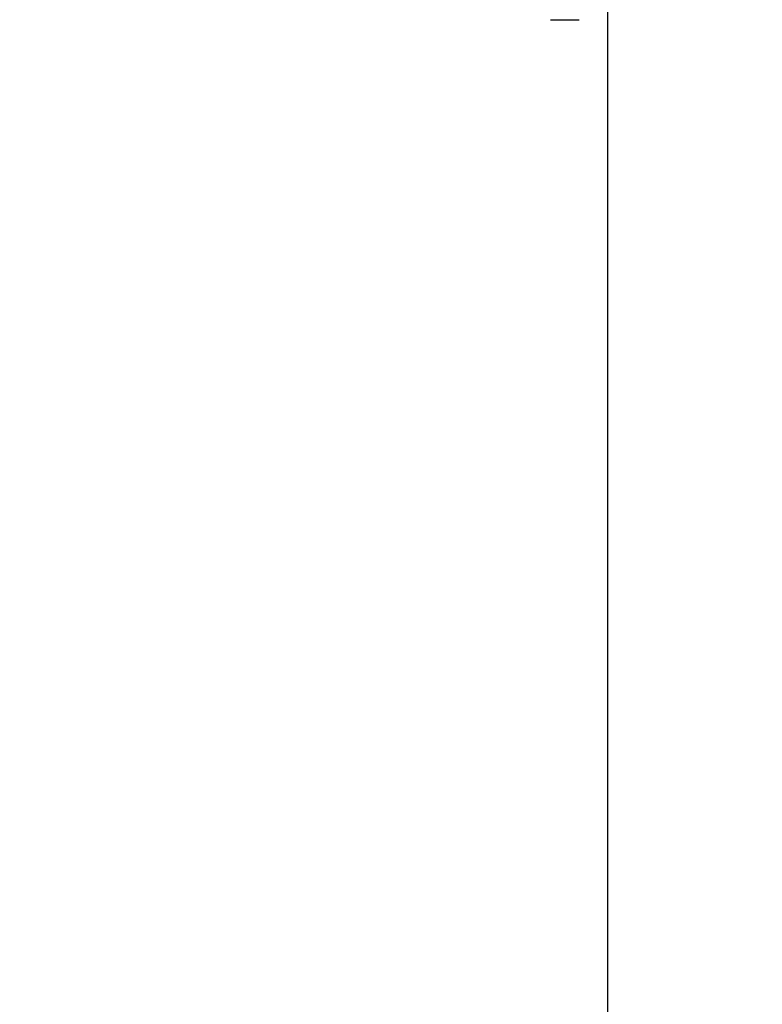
# Model space of a CAD drawing. Header units: inches. Extents: x 0 to 267, y 0 to 173.
# Tile 93 of 104: x 117.47 to 120.15, y 117.32 to 120.88. Entities that reach past the tile are written whole.
import ezdxf

# ---------------------------------------------------------------- set-up
doc = ezdxf.new("R2010")
doc.units = ezdxf.units.IN
doc.header["$LTSCALE"] = 14.696721
doc.header["$MEASUREMENT"] = 0
doc.linetypes.add('HIDDEN', pattern=[0.2, 0.1, -0.1])
doc.layers.get('0').update_dxf_attribs({"linetype": 'CONTINUOUS'})
doc.layers.add('DEFAULT_2', color=8, linetype='HIDDEN')
doc.layers.add('DIMENSIONS', color=7, linetype='CONTINUOUS')
doc.styles.get("Standard").update_dxf_attribs({"font": 'arial.ttf'})
doc.dimstyles.new('DIMSTYLE_1', dxfattribs={"dimtxt": 1.178881, "dimasz": 1.571842, "dimexe": 0.09, "dimexo": 0.07, "dimgap": 0.0375, "dimtad": 0, "dimtih": 1, "dimtoh": 1, "dimzin": 4, "dimdsep": 46, "dimtxsty": 'Standard', "dimblk": '_FILLED', "dimblk1": '_FILLED', "dimblk2": '_FILLED', "dimcen": 0.09, "dimazin": 1, "dimtfac": 1, "dimtofl": 0, "dimtmove": 0, "dimatfit": 3, "dimldrblk": '_FILLED', "dimfxl": 0, "dimtolj": 1, "dimtzin": 4, "dimarcsym": 0})

# ---------------------------------------------------------------- blocks, each defined once
blk = doc.blocks.new('_FILLED')
at = {"color": 0, "linetype": 'ByBlock'}
blk.add_solid([(0, 0), (-1, 0.2), (-1, -0.2)], dxfattribs=at)
blk = doc.blocks.new('*D17')
at = {"layer": 'DIMENSIONS', "color": 2, "linetype": 'Continuous'}
for p, q in [((120.6031, 121.4472), (123.7139, 121.4472)), ((122.2992, 121.4472), (122.2992, 115.9371)), ((122.2992, 108.0692), (122.2992, 113.5793)), ((119.3167, 108.0692), (123.7139, 108.0692))]:
    blk.add_line(p, q, dxfattribs=at)
at = {"layer": 'DIMENSIONS', "color": 2, "linetype": 'Continuous', "xscale": 1.5718418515, "yscale": 1.5718418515, "zscale": 1.5718418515}
for p, rotation in [((122.2992, 121.4472), 90), ((122.2992, 108.0692), 270)]:
    blk.add_blockref('_FILLED', p, dxfattribs=dict(at, rotation=rotation))
at = {"layer": 'DIMENSIONS', "color": 2, "linetype": 'Continuous', "insert": (122.2992, 115.3476), "char_height": 1.17888, "width": 4.119511, "attachment_point": 2, "line_spacing_factor": 0.9}
blk.add_mtext('13.38', dxfattribs=at)
blk = doc.blocks.new('*D18')
at = {"layer": 'DIMENSIONS', "color": 2, "linetype": 'Continuous'}
for p, q in [((118.2164, 102.9079), (118.2164, 100.1857)), ((118.2164, 101.6003), (115.0728, 101.6003)), ((119.5914, 101.6003), (122.6694, 101.6003))]:
    blk.add_line(p, q, dxfattribs=at)
at = {"layer": 'DIMENSIONS', "color": 2, "linetype": 'Continuous', "xscale": 1.5718418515, "yscale": 1.5718418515, "zscale": 1.5718418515}
blk.add_blockref('_FILLED', (118.2164, 101.6003), dxfattribs=at)
at = {"layer": 'DIMENSIONS', "color": 2, "linetype": 'Continuous', "xscale": 1.5718418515, "yscale": 1.5718418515, "zscale": 1.5718418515, "rotation": 180}
blk.add_blockref('_FILLED', (119.5914, 101.6003), dxfattribs=at)
at = {"layer": 'DIMENSIONS', "color": 2, "linetype": 'Continuous', "insert": (124.8606, 102.1898), "char_height": 1.17888, "width": 3.203577, "attachment_point": 2, "line_spacing_factor": 0.9}
blk.add_mtext('1.37', dxfattribs=at)

msp = doc.modelspace()

# ---------------------------------------------------------------- linework, layer by layer
at = {"color": 3, "linetype": 'Continuous'}
msp.add_line((119.5914, 49.5145), (119.5914, 126.1121), dxfattribs=at)
at = {"layer": 'DEFAULT_2', "color": 8, "linetype": 'HIDDEN'}
msp.add_line((119.3834, 120.8771), (119.4874, 120.8771), dxfattribs=at)

# ---------------------------------------------------------------- dimensions: what is measured, and where the dimension line sits
at = {"layer": 'DIMENSIONS', "color": 2, "linetype": 'Continuous'}
for base, p1, p2, angle, picture, middle in [((122.2992, 121.4472), (119.2467, 108.0692), (120.5331, 121.4472), 90, '*D17', (122.3471, 114.7516)), ((118.21644, 101.60031), (119.59143, 121.37849), (118.21644, 100.11566), 180, '*D18', (124.91164, 101.59374))]:
    dim = msp.add_linear_dim(base=base, p1=p1, p2=p2, angle=angle, dimstyle='DIMSTYLE_1', dxfattribs=at)
    dim.commit()
    dim.dimension.update_dxf_attribs({"geometry": picture, "text_midpoint": middle, "dimtype": 160})

doc.saveas('drawing.dxf')
